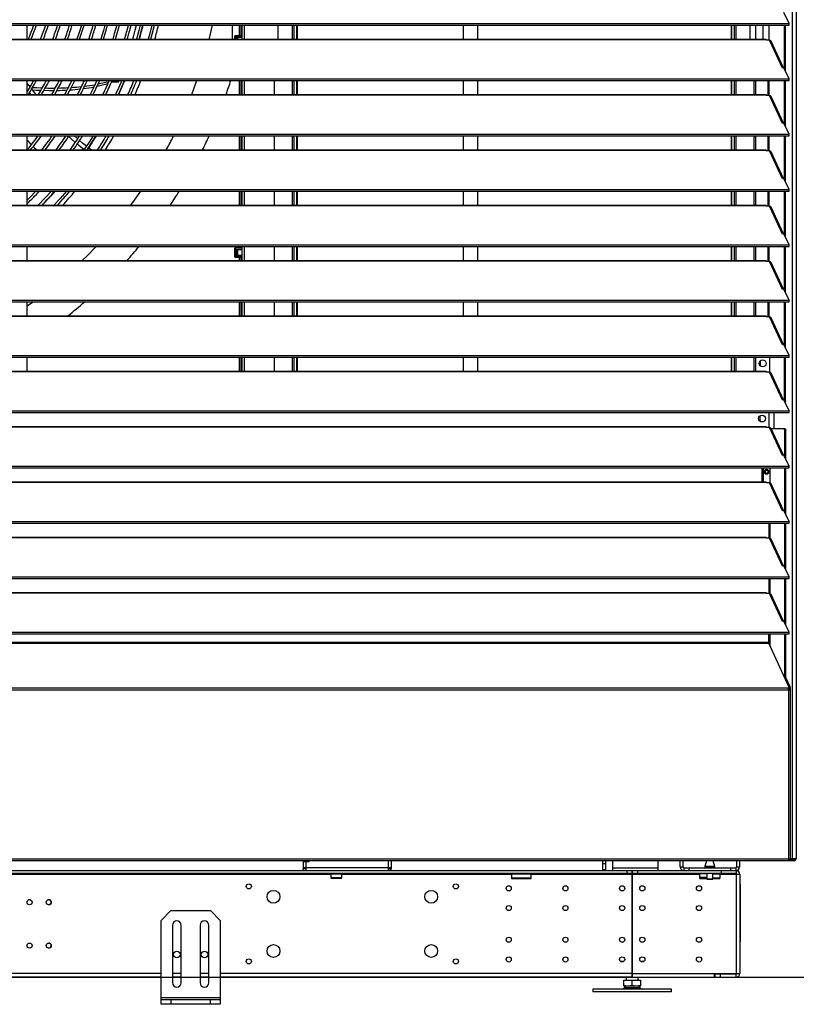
# Model space of a CAD drawing. Header units: millimetres. Extents: x 0 to 39823, y 0 to 11880.
# Tile 77 of 83: x 35970 to 36758, y 8747 to 9745. Entities that reach past the tile are written whole.
import ezdxf

# ---------------------------------------------------------------- set-up
doc = ezdxf.new("R2010")
doc.units = ezdxf.units.MM
doc.header["$PDSIZE"] = -1
doc.layers.add('DIMENZIJE', color=4, linetype='Continuous')
doc.styles.add('SLDTEXTSTYLE6', font='txt')
doc.dimstyles.new('SLDDIMSTYLE0', dxfattribs={"dimtxt": 3, "dimasz": 3.414889, "dimexe": 0, "dimexo": 0.0625, "dimgap": 0.75, "dimtad": 1, "dimdec": 0, "dimlfac": 20, "dimrnd": 1e-09, "dimzin": 12, "dimdsep": 46, "dimtxsty": 'SLDTEXTSTYLE6', "dimsah": 1, "dimcen": 0.09, "dimadec": 0, "dimazin": 3, "dimtfac": 1, "dimtdec": 0, "dimtofl": 0, "dimtmove": 0, "dimatfit": 3, "dimfxl": 1, "dimfrac": 2, "dimtolj": 1, "dimtzin": 12, "dimarcsym": 0})

# ---------------------------------------------------------------- blocks, each defined once
blk = doc.blocks.new('*D11')
at = {"layer": 'Defpoints', "color": 0, "ltscale": 20, "transparency": 16777216}
for p in [(35131.73, 10467.85), (30473.73, 8774.07), (37077.78, 8774.07)]:
    blk.add_point(p, dxfattribs=at)
at = {"layer": 'DIMENZIJE', "color": 0, "lineweight": -2, "ltscale": 20, "transparency": 16777216}
for p, q in [((35132.98, 10467.85), (37077.78, 10467.85)), ((37077.78, 10399.55), (37077.78, 8842.37)), ((30474.98, 8774.07), (37077.78, 8774.07))]:
    blk.add_line(p, q, dxfattribs=at)
at = {"layer": 'DIMENZIJE', "color": 0, "ltscale": 20, "transparency": 16777216}
for points in [[(37066.4, 10399.55), (37089.16, 10399.55), (37077.78, 10467.85)], [(37066.4, 8842.37), (37089.16, 8842.37), (37077.78, 8774.07)]]:
    blk.add_solid(points, dxfattribs=at)
at = {"layer": 'DIMENZIJE', "color": 0, "ltscale": 20, "transparency": 16777216, "insert": (37001.06, 9579.97), "char_height": 60, "attachment_point": 2, "rotation": 90, "style": 'SLDTEXTSTYLE6'}
blk.add_mtext('\\A1;1694', dxfattribs=at)

msp = doc.modelspace()

# ---------------------------------------------------------------- linework, layer by layer
at = {"color": 7, "linetype": 'Continuous', "lineweight": 25, "ltscale": 20}
for p, q in [((36753.83, 10453.03), (36753.83, 8894.07)), ((36757.73, 10456.07), (36757.73, 8894.07)), ((36750.65, 9740.75), (36745.43, 9751.94)), ((35189.8, 9740.75), (36750.65, 9740.75)), ((35189.8, 9739.12), (36750.65, 9739.12)), ((35977.73, 9724.97), (35977.73, 9739.12)), ((36192.83, 9739.12), (36192.83, 9728.5)), ((36193.63, 9739.12), (36193.63, 9728.5)), ((36195.13, 9739.12), (36195.13, 9728.5)), ((36195.43, 9739.12), (36195.43, 9724.97)), ((36197.73, 9739.12), (36197.73, 9724.97)), ((36232.43, 9724.97), (36232.43, 9739.12)), ((36246.73, 9739.12), (36246.73, 9724.97)), ((36248.35, 9739.12), (36248.35, 9724.97)), ((36251.04, 9739.12), (36251.04, 9724.97)), ((36251.61, 9739.12), (36251.61, 9724.97)), ((36420.03, 9739.12), (36420.03, 9724.97)), ((36435.03, 9724.97), (36435.03, 9739.12)), ((36691.75, 9739.12), (36691.75, 9724.97)), ((36692.31, 9739.12), (36692.31, 9724.97)), ((36695.01, 9739.12), (36695.01, 9724.97)), ((36696.63, 9739.12), (36696.63, 9724.97)), ((36710.93, 9739.12), (36710.93, 9724.97)), ((36716.73, 9724.97), (36716.73, 9739.12)), ((36724.28, 9724.97), (36724.28, 9739.12)), ((36730.43, 9723.87), (36730.43, 9739.12)), ((36746.02, 9694.58), (36746.02, 9739.12)), ((36746.97, 9692.54), (36746.97, 9739.12)), ((36750.65, 9739.12), (36750.65, 9740.75)), ((35213.23, 9724.97), (36727.23, 9724.97)), ((35213.23, 9724.68), (36727.23, 9724.68)), ((36188.33, 9724.97), (36188.33, 9728.12)), ((36188.81, 9728.12), (36188.7, 9728.12)), ((36188.7, 9728.12), (36188.7, 9724.97)), ((36188.82, 9728.5), (36188.71, 9728.5)), ((36195.43, 9728.12), (36188.81, 9728.12)), ((36188.82, 9728.5), (36195.43, 9728.5)), ((36189.71, 9726.85), (36195.43, 9726.85)), ((36189.71, 9726.85), (36189.71, 9724.97)), ((36191.36, 9726.53), (36189.71, 9726.53)), ((36191.36, 9724.97), (36191.36, 9726.53)), ((36195.43, 9728.5), (36195.43, 9728.12)), ((36195.43, 9728.12), (36195.43, 9726.85)), ((36727.23, 9723.87), (36727.23, 9724.97)), ((36730.71, 9723.87), (36727.23, 9723.87)), ((36743.91, 9695.62), (36730.71, 9723.87)), ((36744.99, 9695.78), (36732.28, 9722.99)), ((36745.43, 9695.85), (36743.91, 9695.62)), ((36750.65, 9684.66), (36745.43, 9695.85)), ((35189.8, 9684.66), (36750.65, 9684.66)), ((35189.8, 9683.03), (36750.65, 9683.03)), ((35977.73, 9668.88), (35977.73, 9683.03)), ((36070.59, 9681.76), (36071.08, 9683.03)), ((36192.83, 9683.03), (36192.83, 9668.88)), ((36193.63, 9683.03), (36193.63, 9668.88)), ((36195.13, 9683.03), (36195.13, 9668.88)), ((36195.43, 9683.03), (36195.43, 9668.88)), ((36197.73, 9683.03), (36197.73, 9668.88)), ((36228.43, 9683.03), (36228.43, 9668.88)), ((36246.73, 9683.03), (36246.73, 9668.88)), ((36248.35, 9683.03), (36248.35, 9668.88)), ((36251.04, 9683.03), (36251.04, 9668.88)), ((36251.61, 9683.03), (36251.61, 9668.88)), ((36420.03, 9683.03), (36420.03, 9668.88)), ((36435.03, 9668.88), (36435.03, 9683.03)), ((36691.75, 9683.03), (36691.75, 9668.88)), ((36692.31, 9683.03), (36692.31, 9668.88)), ((36695.01, 9683.03), (36695.01, 9668.88)), ((36696.63, 9683.03), (36696.63, 9668.88)), ((36714.93, 9683.03), (36714.93, 9668.88)), ((36716.73, 9668.88), (36716.73, 9683.03)), ((36729.28, 9667.78), (36729.28, 9683.03)), ((36730.23, 9667.78), (36730.23, 9683.03)), ((36746.02, 9638.49), (36746.02, 9683.03)), ((36746.97, 9636.45), (36746.97, 9683.03)), ((36750.65, 9683.03), (36750.65, 9684.66)), ((35978.37, 9672.9), (35977.73, 9673.71)), ((35213.23, 9668.88), (36727.23, 9668.88)), ((35213.23, 9668.59), (36727.23, 9668.59)), ((35981.56, 9668.88), (35980.1, 9670.72)), ((36727.23, 9667.78), (36727.23, 9668.88)), ((36730.71, 9667.78), (36727.23, 9667.78)), ((36743.91, 9639.53), (36730.71, 9667.78)), ((36744.99, 9639.69), (36732.28, 9666.9)), ((36745.43, 9639.76), (36743.91, 9639.53)), ((36750.65, 9628.57), (36745.43, 9639.76)), ((35189.8, 9628.57), (36750.65, 9628.57)), ((35189.8, 9626.94), (36750.65, 9626.94)), ((35977.73, 9626.83), (35977.81, 9626.94)), ((35977.73, 9612.79), (35977.73, 9626.94)), ((36029, 9623.89), (36025.63, 9626.94)), ((36192.83, 9626.94), (36192.83, 9612.79)), ((36193.63, 9626.94), (36193.63, 9612.79)), ((36195.13, 9626.94), (36195.13, 9612.79)), ((36195.43, 9626.94), (36195.43, 9612.79)), ((36197.73, 9626.94), (36197.73, 9612.79)), ((36228.43, 9626.94), (36228.43, 9612.79)), ((36246.73, 9626.94), (36246.73, 9612.79)), ((36248.35, 9626.94), (36248.35, 9612.79)), ((36251.04, 9626.94), (36251.04, 9612.79)), ((36251.61, 9626.94), (36251.61, 9612.79)), ((36420.03, 9626.94), (36420.03, 9612.79)), ((36435.03, 9612.79), (36435.03, 9626.94)), ((36691.75, 9626.94), (36691.75, 9612.79)), ((36692.31, 9626.94), (36692.31, 9612.79)), ((36695.01, 9626.94), (36695.01, 9612.79)), ((36696.63, 9626.94), (36696.63, 9612.79)), ((36714.93, 9626.94), (36714.93, 9612.79)), ((36716.73, 9612.79), (36716.73, 9626.94)), ((36729.28, 9611.69), (36729.28, 9626.94)), ((36730.23, 9611.69), (36730.23, 9626.94)), ((36746.02, 9582.4), (36746.02, 9626.94)), ((36746.97, 9580.36), (36746.97, 9626.94)), ((36750.65, 9626.94), (36750.65, 9628.57)), ((35213.23, 9612.79), (36727.23, 9612.79)), ((35213.23, 9612.5), (36727.23, 9612.5)), ((36042.62, 9612.79), (36039.91, 9614.86)), ((36727.23, 9611.69), (36727.23, 9612.79)), ((36730.71, 9611.69), (36727.23, 9611.69)), ((36743.91, 9583.44), (36730.71, 9611.69)), ((36744.99, 9583.6), (36732.28, 9610.81)), ((36745.43, 9583.67), (36743.91, 9583.44)), ((36750.65, 9572.48), (36745.43, 9583.67)), ((35189.8, 9572.48), (36750.65, 9572.48)), ((36750.65, 9570.85), (36750.65, 9572.48)), ((35189.8, 9570.85), (36750.65, 9570.85)), ((35977.73, 9556.7), (35977.73, 9570.85)), ((36192.83, 9570.85), (36192.83, 9556.7)), ((36193.63, 9570.85), (36193.63, 9556.7)), ((36195.13, 9570.85), (36195.13, 9556.7)), ((36195.43, 9570.85), (36195.43, 9556.7)), ((36197.73, 9570.85), (36197.73, 9556.7)), ((36228.43, 9570.85), (36228.43, 9556.7)), ((36246.73, 9570.85), (36246.73, 9556.7)), ((36248.35, 9570.85), (36248.35, 9556.7)), ((36251.04, 9570.85), (36251.04, 9556.7)), ((36251.61, 9570.85), (36251.61, 9556.7)), ((36420.03, 9570.85), (36420.03, 9556.7)), ((36435.03, 9556.7), (36435.03, 9570.85)), ((36691.75, 9570.85), (36691.75, 9556.7)), ((36692.31, 9570.85), (36692.31, 9556.7)), ((36695.01, 9570.85), (36695.01, 9556.7)), ((36696.63, 9570.85), (36696.63, 9556.7)), ((36714.93, 9570.85), (36714.93, 9556.7)), ((36716.73, 9556.7), (36716.73, 9570.85)), ((36729.28, 9555.6), (36729.28, 9570.85)), ((36730.23, 9555.6), (36730.23, 9570.85)), ((36746.02, 9526.31), (36746.02, 9570.85)), ((36746.97, 9524.27), (36746.97, 9570.85)), ((35213.23, 9556.7), (36727.23, 9556.7)), ((35213.23, 9556.41), (36727.23, 9556.41)), ((36727.23, 9555.6), (36727.23, 9556.7)), ((36730.71, 9555.6), (36727.23, 9555.6)), ((36743.91, 9527.35), (36730.71, 9555.6)), ((36744.99, 9527.51), (36732.28, 9554.72)), ((36745.43, 9527.58), (36743.91, 9527.35)), ((36750.65, 9516.39), (36745.43, 9527.58)), ((35189.8, 9516.39), (36750.65, 9516.39)), ((35189.8, 9514.76), (36750.65, 9514.76)), ((35977.73, 9500.61), (35977.73, 9514.76)), ((36188.33, 9504.23), (36188.33, 9513.12)), ((36188.7, 9513.12), (36188.7, 9504.23)), ((36188.81, 9513.12), (36188.7, 9513.12)), ((36188.82, 9513.5), (36188.71, 9513.5)), ((36195.43, 9513.12), (36188.81, 9513.12)), ((36188.82, 9513.5), (36195.43, 9513.5)), ((36192.83, 9514.76), (36192.83, 9513.5)), ((36193.63, 9514.76), (36193.63, 9513.5)), ((36195.13, 9514.76), (36195.13, 9513.5)), ((36195.43, 9514.76), (36195.43, 9500.61)), ((36195.43, 9513.5), (36195.43, 9513.12)), ((36195.43, 9513.12), (36195.43, 9511.85)), ((36197.73, 9514.76), (36197.73, 9500.61)), ((36228.43, 9514.76), (36228.43, 9500.61)), ((36246.73, 9514.76), (36246.73, 9500.61)), ((36248.35, 9514.76), (36248.35, 9500.61)), ((36251.04, 9514.76), (36251.04, 9500.61)), ((36251.61, 9514.76), (36251.61, 9500.61)), ((36420.03, 9514.76), (36420.03, 9500.61)), ((36435.03, 9500.61), (36435.03, 9514.76)), ((36691.75, 9514.76), (36691.75, 9500.61)), ((36692.31, 9514.76), (36692.31, 9500.61)), ((36695.01, 9514.76), (36695.01, 9500.61)), ((36696.63, 9514.76), (36696.63, 9500.61)), ((36714.93, 9514.76), (36714.93, 9500.61)), ((36716.73, 9500.61), (36716.73, 9514.76)), ((36729.28, 9499.51), (36729.28, 9514.76)), ((36730.23, 9499.51), (36730.23, 9514.76)), ((36746.02, 9470.22), (36746.02, 9514.76)), ((36746.97, 9468.18), (36746.97, 9514.76)), ((36750.65, 9514.76), (36750.65, 9516.39)), ((36038.9, 9505.8), (36033.62, 9500.61)), ((36188.81, 9504.23), (36188.7, 9504.23)), ((36188.82, 9503.85), (36188.71, 9503.85)), ((36195.43, 9504.23), (36188.81, 9504.23)), ((36188.82, 9503.85), (36195.43, 9503.85)), ((36189.71, 9511.85), (36195.43, 9511.85)), ((36189.71, 9511.85), (36189.71, 9505.5)), ((36191.36, 9511.53), (36189.71, 9511.53)), ((36189.71, 9505.82), (36191.36, 9505.82)), ((36195.43, 9505.5), (36189.71, 9505.5)), ((36191.36, 9505.82), (36191.36, 9511.53)), ((36192.83, 9503.85), (36192.83, 9500.61)), ((36193.63, 9503.85), (36193.63, 9500.61)), ((36195.13, 9503.85), (36195.13, 9500.61)), ((36195.43, 9505.5), (36195.43, 9504.23)), ((36195.43, 9504.23), (36195.43, 9503.85)), ((35213.23, 9500.61), (36727.23, 9500.61)), ((35213.23, 9500.32), (36727.23, 9500.32)), ((36727.23, 9499.51), (36727.23, 9500.61)), ((36730.71, 9499.51), (36727.23, 9499.51)), ((36743.91, 9471.26), (36730.71, 9499.51)), ((36744.99, 9471.42), (36732.28, 9498.63)), ((36745.43, 9471.49), (36743.91, 9471.26)), ((36750.65, 9460.3), (36745.43, 9471.49)), ((35189.8, 9460.3), (36750.65, 9460.3)), ((35189.8, 9458.67), (36750.65, 9458.67)), ((35977.73, 9444.52), (35977.73, 9458.67)), ((36192.83, 9458.67), (36192.83, 9444.52)), ((36193.63, 9458.67), (36193.63, 9444.52)), ((36195.13, 9458.67), (36195.13, 9444.52)), ((36195.43, 9458.67), (36195.43, 9444.52)), ((36197.73, 9458.67), (36197.73, 9444.52)), ((36228.43, 9458.67), (36228.43, 9444.52)), ((36246.73, 9458.67), (36246.73, 9444.52)), ((36248.35, 9458.67), (36248.35, 9444.52)), ((36251.04, 9458.67), (36251.04, 9444.52)), ((36251.61, 9458.67), (36251.61, 9444.52)), ((36420.03, 9458.67), (36420.03, 9444.52)), ((36435.03, 9444.52), (36435.03, 9458.67)), ((36691.75, 9458.67), (36691.75, 9444.52)), ((36692.31, 9458.67), (36692.31, 9444.52)), ((36695.01, 9458.67), (36695.01, 9444.52)), ((36696.63, 9458.67), (36696.63, 9444.52)), ((36714.93, 9458.67), (36714.93, 9444.52)), ((36716.73, 9444.52), (36716.73, 9458.67)), ((36729.28, 9443.42), (36729.28, 9458.67)), ((36730.23, 9443.42), (36730.23, 9458.67)), ((36746.02, 9414.13), (36746.02, 9458.67)), ((36746.97, 9412.09), (36746.97, 9458.67)), ((36750.65, 9458.67), (36750.65, 9460.3)), ((35213.23, 9444.52), (36727.23, 9444.52)), ((35213.23, 9444.23), (36727.23, 9444.23)), ((36727.23, 9443.42), (36727.23, 9444.52)), ((36730.71, 9443.42), (36727.23, 9443.42)), ((36743.91, 9415.17), (36730.71, 9443.42)), ((36744.99, 9415.33), (36732.28, 9442.54)), ((36745.43, 9415.4), (36743.91, 9415.17)), ((36750.65, 9404.21), (36745.43, 9415.4)), ((35189.8, 9404.21), (36750.65, 9404.21)), ((35189.8, 9402.58), (36750.65, 9402.58)), ((35977.73, 9388.43), (35977.73, 9402.58)), ((36192.83, 9402.58), (36192.83, 9388.43)), ((36193.63, 9402.58), (36193.63, 9388.43)), ((36195.13, 9402.58), (36195.13, 9388.43)), ((36195.43, 9402.58), (36195.43, 9388.43)), ((36197.73, 9402.58), (36197.73, 9388.43)), ((36228.43, 9402.58), (36228.43, 9388.43)), ((36246.73, 9402.58), (36246.73, 9388.43)), ((36248.35, 9402.58), (36248.35, 9388.43)), ((36251.04, 9402.58), (36251.04, 9388.43)), ((36251.61, 9402.58), (36251.61, 9388.43)), ((36420.03, 9402.58), (36420.03, 9388.43)), ((36435.03, 9388.43), (36435.03, 9402.58)), ((36691.75, 9402.58), (36691.75, 9388.43)), ((36692.31, 9402.58), (36692.31, 9388.43)), ((36695.01, 9402.58), (36695.01, 9388.43)), ((36696.63, 9402.58), (36696.63, 9388.43)), ((36714.93, 9402.58), (36714.93, 9388.43)), ((36716.73, 9388.43), (36716.73, 9402.58)), ((36731.08, 9387.31), (36731.08, 9402.58)), ((36746.02, 9358.55), (36746.02, 9402.58)), ((36746.97, 9358.55), (36746.97, 9402.58)), ((36750.65, 9402.58), (36750.65, 9404.21)), ((36721.13, 9398.54), (36721.13, 9393.96)), ((35213.23, 9388.43), (36727.23, 9388.43)), ((35213.23, 9388.14), (36727.23, 9388.14)), ((36727.23, 9387.33), (36727.23, 9388.43)), ((36730.71, 9387.33), (36727.23, 9387.33)), ((36730.36, 9387.33), (36731.08, 9388.05)), ((36743.91, 9359.08), (36730.71, 9387.33)), ((36744.99, 9359.24), (36732.28, 9386.45)), ((36745.43, 9359.31), (36743.91, 9359.08)), ((36750.65, 9348.12), (36745.43, 9359.31)), ((36745.93, 9358.24), (36746.02, 9358.55)), ((36746.02, 9358.55), (36746.97, 9358.55)), ((36746.97, 9358.55), (36746.5, 9357.01)), ((35189.8, 9348.12), (36750.65, 9348.12)), ((35189.8, 9346.49), (36750.65, 9346.49)), ((36721.13, 9337.57), (36721.13, 9343.17)), ((36729.99, 9346.49), (36729.99, 9331.24)), ((36735.04, 9346.49), (36735.04, 9330.3)), ((36750.65, 9346.49), (36750.65, 9348.12)), ((35213.23, 9332.34), (36727.23, 9332.34)), ((35213.23, 9332.05), (36727.23, 9332.05)), ((36727.23, 9331.24), (36727.23, 9332.34)), ((36730.71, 9331.24), (36727.23, 9331.24)), ((36743.91, 9302.99), (36730.71, 9331.24)), ((36744.99, 9303.15), (36732.28, 9330.36)), ((36732.31, 9330.3), (36746.62, 9330.3)), ((36746.29, 9328.3), (36745.67, 9330.3)), ((36746.29, 9301.37), (36746.29, 9328.3)), ((36747.24, 9328.3), (36746.29, 9328.3)), ((36746.62, 9330.3), (36747.24, 9328.3)), ((36747.24, 9299.34), (36747.24, 9328.3)), ((36745.43, 9303.22), (36743.91, 9302.99)), ((36750.65, 9292.03), (36745.43, 9303.22)), ((35189.8, 9292.03), (36750.65, 9292.03)), ((35189.8, 9290.4), (36750.65, 9290.4)), ((36722.99, 9290.4), (36722.99, 9276.25)), ((36724.34, 9290.4), (36724.34, 9276.9)), ((36725.78, 9286.37), (36726.16, 9286.37)), ((36729.4, 9286.37), (36729.78, 9286.37)), ((36731.48, 9275.01), (36731.48, 9290.4)), ((36746.29, 9245.28), (36746.29, 9290.4)), ((36747.24, 9243.25), (36747.24, 9290.4)), ((36750.65, 9290.4), (36750.65, 9292.03)), ((35213.23, 9276.25), (36727.23, 9276.25)), ((35213.23, 9275.96), (36727.23, 9275.96)), ((36724.34, 9276.9), (36725, 9276.25)), ((36727.23, 9275.15), (36727.23, 9276.25)), ((36730.71, 9275.15), (36727.23, 9275.15)), ((36743.91, 9246.9), (36730.71, 9275.15)), ((36744.99, 9247.06), (36732.28, 9274.27)), ((36745.43, 9247.13), (36743.91, 9246.9)), ((36750.65, 9235.94), (36745.43, 9247.13)), ((35189.8, 9235.94), (36750.65, 9235.94)), ((35189.8, 9234.31), (36750.65, 9234.31)), ((36729.99, 9234.31), (36729.99, 9219.06)), ((36731.48, 9218.92), (36731.48, 9234.31)), ((36746.29, 9189.19), (36746.29, 9234.31)), ((36747.24, 9187.16), (36747.24, 9234.31)), ((36750.65, 9234.31), (36750.65, 9235.94)), ((35213.23, 9220.16), (36727.23, 9220.16)), ((35213.23, 9219.87), (36727.23, 9219.87)), ((36727.23, 9219.06), (36727.23, 9220.16)), ((36730.71, 9219.06), (36727.23, 9219.06)), ((36743.91, 9190.81), (36730.71, 9219.06)), ((36744.99, 9190.97), (36732.28, 9218.18)), ((36745.43, 9191.04), (36743.91, 9190.81)), ((36750.65, 9179.85), (36745.43, 9191.04)), ((35189.8, 9179.85), (36750.65, 9179.85)), ((35189.8, 9178.22), (36750.65, 9178.22)), ((36729.99, 9178.22), (36729.99, 9162.97)), ((36731.48, 9162.83), (36731.48, 9178.22)), ((36746.29, 9133.1), (36746.29, 9178.22)), ((36747.24, 9131.07), (36747.24, 9178.22)), ((36750.65, 9178.22), (36750.65, 9179.85)), ((35213.23, 9164.07), (36727.23, 9164.07)), ((35213.23, 9163.78), (36727.23, 9163.78)), ((36727.23, 9162.97), (36727.23, 9164.07)), ((36730.71, 9162.97), (36727.23, 9162.97)), ((36743.91, 9134.72), (36730.71, 9162.97)), ((36744.99, 9134.88), (36732.28, 9162.09)), ((36745.43, 9134.95), (36743.91, 9134.72)), ((36750.65, 9123.76), (36745.43, 9134.95)), ((35189.8, 9123.76), (36750.65, 9123.76)), ((36750.65, 9122.13), (36750.65, 9123.76)), ((35189.8, 9122.13), (36750.65, 9122.13)), ((36729.99, 9113.34), (35210.46, 9113.34)), ((36729.99, 9112.52), (36729.99, 9122.13)), ((36731.48, 9109.32), (36731.48, 9122.13)), ((36746.29, 9077.97), (36746.29, 9122.13)), ((36747.24, 9077.97), (36747.24, 9122.13)), ((35210.46, 9112.52), (36729.99, 9112.52)), ((36750.77, 9067.74), (36729.99, 9112.52)), ((36750.79, 9068.27), (36746.29, 9077.97)), ((36747.24, 9077.97), (36746.29, 9077.97)), ((36751.74, 9068.27), (36747.24, 9077.97)), ((35188.75, 9065.38), (36751.71, 9065.38)), ((36749.84, 9067.02), (35190.62, 9067.02)), ((36749.98, 9065.38), (36749.98, 8892.07)), ((36750.79, 9068.27), (36751.74, 9068.27)), ((36750.81, 9066.77), (36750.81, 9067.59)), ((36751.88, 9067.44), (36750.93, 9067.44)), ((36750.93, 9067.44), (36750.93, 9065.65)), ((36750.93, 9066.29), (36751.88, 9066.29)), ((36751.98, 9066.08), (36750.98, 9066.08)), ((36751.88, 9066.29), (36751.88, 9067.44)), ((36751.98, 8893.32), (36751.98, 9066.08)), ((35190.48, 8894.07), (36749.98, 8894.07)), ((36750.93, 8893.46), (36750.93, 8893.17)), ((36757.73, 8894.07), (36751.98, 8894.07)), ((36755.73, 8892.07), (30309.73, 8892.07)), ((36257.85, 8892.07), (36257.85, 8884.32)), ((36263.85, 8891.07), (36257.85, 8891.07)), ((36346.85, 8884.87), (36257.85, 8884.87)), ((36259.85, 8884.32), (36257.85, 8884.32)), ((36257.85, 8882.07), (36257.85, 8884.07)), ((36260.65, 8884.07), (36257.85, 8884.07)), ((36259.85, 8892.07), (36259.85, 8891.07)), ((36259.85, 8884.87), (36259.85, 8884.32)), ((36260.65, 8882.07), (36260.65, 8891.07)), ((36263.85, 8891.07), (36263.85, 8892.07)), ((36344.05, 8892.07), (36344.05, 8882.07)), ((36344.05, 8884.07), (36346.85, 8884.07)), ((36344.85, 8884.87), (36344.85, 8884.32)), ((36344.85, 8884.32), (36346.85, 8884.32)), ((36346.85, 8892.07), (36346.85, 8884.32)), ((36346.85, 8882.07), (36346.85, 8884.07)), ((36561.68, 8882.87), (36561.68, 8892.07)), ((36564.68, 8889.07), (36561.68, 8889.07)), ((36564.68, 8882.87), (36564.68, 8892.07)), ((36571.68, 8882.07), (36571.68, 8892.07)), ((36571.68, 8884.87), (36617.68, 8884.87)), ((36617.68, 8882.07), (36617.68, 8892.07)), ((36640.23, 8885.87), (36640.23, 8892.07)), ((36640.23, 8885.87), (36643.23, 8885.87)), ((36643.23, 8885.87), (36643.23, 8892.07)), ((36644.03, 8882.07), (36644.03, 8885.07)), ((36644.03, 8885.07), (36696.43, 8885.07)), ((36649.03, 8885.07), (36649.03, 8882.07)), ((36665.23, 8886.35), (36665.23, 8885.07)), ((36675.23, 8886.35), (36665.23, 8886.35)), ((36666.76, 8892.07), (36665.24, 8886.4)), ((36665.24, 8886.4), (36675.22, 8886.4)), ((36675.22, 8886.4), (36673.7, 8892.07)), ((36675.23, 8885.07), (36675.23, 8886.35)), ((36691.43, 8882.07), (36691.43, 8885.07)), ((36696.43, 8885.07), (36696.43, 8882.07)), ((36697.23, 8892.07), (36697.23, 8885.87)), ((36697.23, 8885.87), (36700.23, 8885.87)), ((36700.23, 8892.07), (36700.23, 8885.87)), ((36751.88, 8893.17), (36749.98, 8893.17)), ((36749.98, 8893.07), (36755.73, 8893.07)), ((36751.88, 8893.07), (36751.88, 8892.07)), ((36753.63, 8892.07), (36753.63, 8893.07)), ((36755.73, 8893.07), (36755.73, 8892.07)), ((35157.98, 8882.07), (36696.93, 8882.07)), ((36696.93, 8879.07), (35157.98, 8879.07)), ((36285.64, 8878.27), (35872.82, 8878.27)), ((36285.64, 8878.63), (36285.64, 8874.88)), ((36296.82, 8878.63), (36285.64, 8878.63)), ((36285.64, 8874.88), (36285.97, 8874.55)), ((36296.82, 8874.88), (36285.64, 8874.88)), ((36285.97, 8874.55), (36296.48, 8874.55)), ((36286.25, 8879.07), (36286.25, 8878.63)), ((36296.21, 8878.63), (36296.21, 8879.07)), ((36296.48, 8874.55), (36296.82, 8874.88)), ((36296.82, 8874.88), (36296.82, 8878.63)), ((36468.98, 8878.27), (36296.82, 8878.27)), ((36468.98, 8879.07), (36468.98, 8874.07)), ((36488.98, 8878.47), (36468.98, 8878.47)), ((36468.98, 8874.67), (36488.98, 8874.67)), ((36468.98, 8874.07), (36488.98, 8874.07)), ((36488.98, 8874.07), (36488.98, 8879.07)), ((36591.23, 8878.27), (36488.98, 8878.27)), ((36564.68, 8882.87), (36561.68, 8882.87)), ((36586.23, 8879.07), (36586.23, 8882.07)), ((36591.23, 8882.07), (36591.23, 8774.07)), ((36591.73, 8878.77), (36591.23, 8878.77)), ((36591.73, 8874.97), (36591.23, 8874.97)), ((36591.73, 8774.07), (36591.73, 8882.07)), ((36660.23, 8878.27), (36591.73, 8878.27)), ((36596.73, 8882.07), (36596.73, 8879.07)), ((36660.23, 8874.07), (36660.23, 8879.07)), ((36667.23, 8878.77), (36660.23, 8878.77)), ((36667.23, 8874.97), (36660.23, 8874.97)), ((36660.23, 8874.07), (36667.23, 8874.07)), ((36667.23, 8879.07), (36667.23, 8873.57)), ((36667.23, 8873.57), (36673.23, 8873.57)), ((36673.03, 8873.37), (36667.43, 8873.37)), ((36673.23, 8873.57), (36673.23, 8879.07)), ((36680.23, 8878.47), (36673.23, 8878.47)), ((36673.23, 8874.67), (36680.23, 8874.67)), ((36673.23, 8874.07), (36680.23, 8874.07)), ((36680.23, 8879.07), (36680.23, 8874.07)), ((36700.73, 8878.27), (36680.23, 8878.27)), ((36681.93, 8879.07), (36681.93, 8882.07)), ((36696.93, 8882.07), (36696.93, 8777.87)), ((36700.73, 8878.27), (36700.73, 8777.87)), ((36700.73, 8868.37), (36701.03, 8868.37)), ((36701.03, 8866.37), (36700.73, 8866.37)), ((36701.03, 8868.37), (36701.03, 8810.37)), ((35981.23, 8852.47), (35979.23, 8852.47)), ((36000.68, 8852.47), (35998.68, 8852.47)), ((36123.6, 8841.57), (36113.6, 8831.57)), ((36123.6, 8841.57), (36163.6, 8841.57)), ((36173.6, 8831.57), (36163.6, 8841.57)), ((36113.6, 8746.57), (36113.6, 8831.57)), ((36125.1, 8826.57), (36125.1, 8768.57)), ((36134.1, 8768.57), (36134.1, 8826.57)), ((36153.1, 8826.57), (36153.1, 8768.57)), ((36162.1, 8768.57), (36162.1, 8826.57)), ((36173.6, 8831.57), (36173.6, 8746.57)), ((36700.73, 8812.37), (36701.03, 8812.37)), ((36701.03, 8810.37), (36700.73, 8810.37)), ((36580.51, 8790.17), (36583.05, 8790.17)), ((36580.51, 8790.17), (36580.51, 8789.53)), ((36599.91, 8790.17), (36602.45, 8790.17)), ((36602.45, 8790.17), (36602.45, 8789.53)), ((36113.6, 8777.87), (35635.6, 8777.87)), ((36113.6, 8774.07), (35635.6, 8774.07)), ((36134.1, 8777.87), (36125.1, 8777.87)), ((36134.1, 8774.07), (36125.1, 8774.07)), ((36162.1, 8777.87), (36153.1, 8777.87)), ((36162.1, 8774.07), (36153.1, 8774.07)), ((36591.23, 8777.87), (36173.6, 8777.87)), ((36591.23, 8774.07), (36173.6, 8774.07)), ((36585.48, 8774.07), (36585.48, 8771.07)), ((36591.73, 8781.57), (36591.23, 8781.57)), ((36591.23, 8777.77), (36591.73, 8777.77)), ((36591.73, 8777.87), (36700.73, 8777.87)), ((36591.73, 8774.07), (36696.93, 8774.07)), ((36597.48, 8771.07), (36597.48, 8774.07)), ((36674.73, 8777.87), (36674.73, 8774.07)), ((36674.73, 8777.67), (36693.72, 8777.67)), ((36696.93, 8777.07), (36674.73, 8777.07)), ((36675.73, 8774.07), (36675.73, 8777.07)), ((36680.73, 8777.07), (36680.73, 8774.07)), ((36693.72, 8777.87), (36693.72, 8777.67)), ((36696.93, 8774.07), (36696.93, 8777.07)), ((36582.95, 8765.38), (36583.48, 8765.07)), ((36582.98, 8765.36), (36582.98, 8771.07)), ((36582.98, 8771.07), (36599.98, 8771.07)), ((36599.48, 8765.07), (36583.48, 8765.07)), ((36591.48, 8766.12), (36591.48, 8771.07)), ((36599.48, 8765.07), (36600.01, 8765.38)), ((36599.98, 8771.07), (36599.98, 8765.36)), ((36113.6, 8753.57), (36173.6, 8753.57)), ((36551.48, 8762.07), (36551.48, 8759.07)), ((36631.48, 8762.07), (36551.48, 8762.07)), ((36631.48, 8759.07), (36551.48, 8759.07)), ((36599.67, 8763.14), (36583.29, 8763.14)), ((36631.48, 8759.07), (36631.48, 8762.07)), ((36113.6, 8751.57), (36173.6, 8751.57)), ((36173.6, 8746.57), (36113.6, 8746.57)), ((36123.6, 8751.57), (36123.6, 8746.57)), ((36163.6, 8746.57), (36163.6, 8751.57))]:
    msp.add_line(p, q, dxfattribs=at)
at = {"color": 7, "linetype": 'Continuous', "lineweight": 25, "ltscale": 20, "flags": 128}
for points in [[(36032.76, 9739.12), (36030.45, 9731.71), (36028.18, 9724.97)], [(36030.93, 9724.97), (36032.92, 9730.91), (36035.48, 9739.12)], [(36056.71, 9739.12), (36055.13, 9733.65), (36052.44, 9724.97)], [(36055.18, 9724.97), (36057.63, 9732.91), (36059.41, 9739.12)], [(36068.63, 9739.12), (36066.16, 9730.38), (36064.51, 9724.97)], [(36067.24, 9724.97), (36068.65, 9729.64), (36071.32, 9739.11), (36071.33, 9739.12)], [(36084.86, 9724.97), (36085.52, 9727.29), (36087.4, 9734.05), (36088.79, 9739.12)], [(36092.41, 9739.12), (36091.03, 9733.83), (36088.54, 9724.97)], [(36091.25, 9724.97), (36093.54, 9733.16), (36095.09, 9739.12)], [(36104.26, 9739.12), (36102.14, 9730.85), (36100.51, 9724.97)], [(36103.21, 9724.97), (36104.65, 9730.18), (36106.93, 9739.12)], [(36162.36, 9724.97), (36162.91, 9727.24), (36165.6, 9739.12)], [(36185.93, 9724.97), (36185.93, 9730.47), (36185.93, 9739.12)], [(36188.33, 9728.12), (36188.36, 9728.12), (36188.44, 9728.12), (36188.56, 9728.12), (36188.7, 9728.12)], [(35984.28, 9683.03), (35981.73, 9678.52), (35977.73, 9671.78)], [(36018.83, 9668.88), (36022.68, 9676.21), (36026.06, 9683.03)], [(36048.57, 9683.03), (36045.17, 9675.71), (36041.83, 9668.88)], [(36044.74, 9668.88), (36047.52, 9674.59), (36051.42, 9683.03)], [(36073.65, 9683.03), (36070.28, 9675.23), (36067.38, 9668.88)], [(36070.25, 9668.88), (36072.65, 9674.17), (36076.47, 9683.03)], [(36144.79, 9668.88), (36149.01, 9680.32), (36149.96, 9683.03)], [(35980.66, 9676.7), (35979.43, 9678.24), (35977.73, 9680.43)], [(35986.93, 9668.88), (35985.21, 9670.98), (35982.38, 9674.53)], [(35983.1, 9673.64), (35986.81, 9673.41), (35991.92, 9673.2)], [(35983.28, 9676.07), (35987.13, 9675.84), (35993.28, 9675.58)], [(35994.83, 9673.09), (36000.1, 9672.98), (36004.98, 9672.98)], [(35977.73, 9622.53), (35978.13, 9622.13), (35980.61, 9619.62), (35982.13, 9618.08)], [(36026.59, 9620.31), (36022.41, 9624.06), (36019.95, 9626.37)], [(36037.87, 9616.46), (36033.89, 9619.69), (36031, 9622.17)], [(36044.65, 9626.94), (36040.61, 9620.59), (36035.41, 9612.79)], [(36038.56, 9612.79), (36042.79, 9619.17), (36047.71, 9626.94)], [(35984, 9616.21), (35985.25, 9614.96), (35987.43, 9612.79)], [(36035.46, 9612.92), (36031.75, 9615.91), (36028.57, 9618.61)], [(35986.7, 9570.85), (35980.35, 9564.35), (35977.73, 9561.75)], [(36002.38, 9570.85), (35995.72, 9563.65), (35988.96, 9556.7)], [(36017.7, 9570.85), (36011.31, 9563.57), (36004.98, 9556.7)], [(36082.95, 9556.7), (36086.54, 9561.58), (36093.1, 9570.85)], [(36038.9, 9505.8), (36047.44, 9514.57), (36047.62, 9514.76)], [(36188.33, 9513.12), (36188.36, 9513.12), (36188.44, 9513.12), (36188.56, 9513.12), (36188.7, 9513.12)], [(36188.33, 9504.23), (36188.36, 9504.23), (36188.44, 9504.23), (36188.56, 9504.23), (36188.7, 9504.23)], [(35983.81, 9458.67), (35983.12, 9458.16), (35977.73, 9454.3)], [(36749.84, 9067.02), (36750.06, 9067.03), (36750.27, 9067.08), (36750.46, 9067.15), (36750.61, 9067.25), (36750.72, 9067.36), (36750.79, 9067.48), (36750.81, 9067.61), (36750.77, 9067.74)], [(36750.81, 9066.77), (36750.79, 9066.66), (36750.72, 9066.54), (36750.61, 9066.43), (36750.46, 9066.33), (36750.27, 9066.26), (36750.06, 9066.22), (36749.91, 9066.2)], [(36751.88, 8893.17), (36751.97, 8893.29), (36751.95, 8893.4), (36751.82, 8893.51), (36751.59, 8893.62), (36751.27, 8893.74), (36750.88, 8893.85), (36750.44, 8893.96), (36749.98, 8894.07)], [(36750.93, 8893.17), (36750.97, 8893.29), (36750.96, 8893.4), (36750.9, 8893.51), (36750.78, 8893.62), (36750.63, 8893.74), (36750.43, 8893.85), (36750.21, 8893.96), (36749.98, 8894.07)], [(36561.68, 8882.87), (36561.72, 8882.33), (36561.76, 8882.07)]]:
    msp.add_lwpolyline(points, dxfattribs=at)
at = {"color": 7, "linetype": 'Continuous', "lineweight": 25, "ltscale": 400}
for centre, radius in [((36723.78, 9396.25), 3.5), ((36723.23, 9340.37), 3.5), ((36727.73, 9286.4), 2.5), ((36727.78, 9286.37), 2.4), ((36727.78, 9286.37), 2), ((36727.78, 9286.37), 1.62), ((36202.6, 8866.07), 2.6), ((36412.6, 8866.07), 2.6), ((36466.23, 8864.12), 2.6), ((36523.73, 8864.12), 2.6), ((36581.23, 8864.12), 2.6), ((36601.73, 8864.12), 2.6), ((36659.23, 8864.12), 2.6), ((36227.6, 8855.57), 6.5), ((36387.6, 8855.57), 6.5), ((35980.23, 8850.07), 2.6), ((35999.68, 8850.07), 2.6), ((36466.23, 8844.12), 2.6), ((36523.73, 8844.12), 2.6), ((36581.23, 8844.12), 2.6), ((36601.73, 8844.12), 2.6), ((36659.23, 8844.12), 2.6), ((36466.23, 8812.03), 2.6), ((36523.73, 8812.03), 2.6), ((36581.23, 8812.03), 2.6), ((36601.73, 8812.03), 2.6), ((36659.23, 8812.03), 2.6), ((35980.23, 8806.07), 2.6), ((35999.68, 8806.07), 2.6), ((36227.6, 8800.57), 6.5), ((36387.6, 8800.57), 6.5), ((36129.6, 8797.07), 3.4), ((36157.6, 8797.07), 3.4), ((36466.23, 8792.03), 2.6), ((36523.73, 8792.03), 2.6), ((36581.23, 8792.03), 2.6), ((36601.73, 8792.03), 2.6), ((36659.23, 8792.03), 2.6), ((36202.6, 8790.07), 2.6), ((36412.6, 8790.07), 2.6)]:
    msp.add_circle(centre, radius, dxfattribs=at)
for centre, radius, start, end in [((35708.33, 9836.37), 292.7, 337.62824, 340.59264), ((35708.33, 9836.37), 295.3, 337.83572, 340.77027), ((35708.33, 9836.37), 304.2, 338.51695, 341.35397), ((35708.33, 9836.37), 306.8, 338.70793, 341.51773), ((35708.33, 9836.37), 315.7, 339.3361, 342.05679), ((35708.33, 9836.37), 318.3, 339.51251, 342.20828), ((35708.33, 9836.37), 327.2, 340.09372, 342.70771), ((35708.33, 9836.37), 329.8, 340.2572, 342.84828), ((35708.33, 9836.37), 350.2, 341.45068, 343.87557), ((35708.33, 9836.37), 352.8, 341.59231, 343.99761), ((35708.33, 9836.37), 384.7, 343.16649, 345.35568), ((35708.33, 9836.37), 387.3, 343.28283, 345.45616), ((35708.33, 9836.37), 399.11, 343.79138, 345.8956), ((35708.33, 9836.37), 414.25, 344.39916, 346.42114), ((36188.71, 9728.12), 0.381, 90, 180), ((36192.67, 9728.21), 3.97, 175.74687, 181.254), ((36730.85, 9722.3), 1.58, 25.93591, 94.90548), ((36743.94, 9694.81), 1.39, 43.90553, 102.1436), ((35708.33, 9836.37), 318.3, 328.24957, 331.1986), ((35708.33, 9836.37), 327.2, 329.20907, 332.05196), ((35708.33, 9836.37), 329.8, 329.47787, 332.29134), ((35708.33, 9836.37), 338.7, 330.36151, 333.07925), ((35708.33, 9836.37), 341.3, 330.60954, 333.30067), ((35708.33, 9836.37), 350.2, 331.42645, 334.03068), ((35708.33, 9836.37), 361.7, 332.41399, 334.91468), ((35708.33, 9836.37), 364.3, 332.62743, 335.10595), ((35708.33, 9836.37), 384.7, 334.18966, 336.50808), ((35708.33, 9836.37), 387.3, 334.37554, 336.67515), ((36054.46, 10021.94), 340.56, 271.48361, 272.71381), ((35708.33, 9836.37), 399.11, 335.18605, 337.40423), ((35708.33, 9836.37), 407.7, 335.74293, 337.9057), ((35708.33, 9836.37), 410.3, 335.90644, 338.05301), ((35708.33, 9836.37), 414.25, 336.15052, 338.27299), ((35708.33, 9836.37), 500.1, 340.43204, 342.14334), ((36003.7, 9906.25), 230.87, 268.13996, 270.6436), ((36006.68, 9863.77), 190.76, 270.38792, 273.47586), ((36007.71, 9871.3), 195.87, 270.46234, 273.46024), ((36011.99, 9835.39), 162.11, 273.28698, 277.00233), ((36012.1, 9857.15), 181.49, 273.28951, 276.5867), ((36014.94, 9832.85), 159.25, 277.17514, 281.08887), ((36016.87, 9841.23), 165.13, 276.65355, 280.38183), ((36020.05, 9812.46), 138.23, 281.99127, 286.71628), ((36071.78, 9587.04), 94.94, 96.9099, 103.42228), ((36067.29, 9664.79), 16.78, 90.34768, 104.51989), ((36730.85, 9666.21), 1.58, 25.93591, 94.90548), ((36743.94, 9638.72), 1.39, 43.90553, 102.1436), ((35708.33, 9836.37), 350.2, 320.32351, 323.26924), ((35708.33, 9836.37), 352.8, 320.67289, 323.58369), ((35708.33, 9836.37), 361.7, 321.81862, 324.6169), ((35708.33, 9836.37), 364.3, 322.13949, 324.9068), ((35708.33, 9836.37), 373.2, 323.19419, 325.86132), ((35708.33, 9836.37), 375.8, 323.49023, 326.12968), ((35708.33, 9836.37), 384.7, 324.46533, 327.01485), ((35708.33, 9836.37), 387.3, 324.73957, 327.26414), ((35708.33, 9836.37), 399.11, 326.25265, 328.3476), ((35708.33, 9836.37), 407.7, 326.74214, 329.08882), ((35708.33, 9836.37), 410.3, 326.97993, 329.30596), ((35708.33, 9836.37), 414.25, 327.33429, 329.62973), ((35708.33, 9836.37), 467.5, 331.42827, 333.38469), ((35708.33, 9836.37), 500.1, 333.44336, 335.24152), ((36730.85, 9610.12), 1.58, 25.93591, 94.90548), ((36743.94, 9582.63), 1.39, 43.90553, 102.1436), ((35708.33, 9836.37), 387.3, 314.07384, 316.71797), ((35708.33, 9836.37), 398.8, 315.46911, 318.25473), ((35708.33, 9836.37), 399.11, 315.51293, 318.29448), ((35708.33, 9836.37), 410.3, 317.02825, 319.67231), ((35708.33, 9836.37), 414.25, 317.53513, 320.13451), ((35708.33, 9836.37), 500.1, 325.99676, 327.93022), ((36730.85, 9554.03), 1.58, 25.93591, 94.90548), ((36743.94, 9526.54), 1.39, 43.90553, 102.1436), ((35708.33, 9836.37), 500.1, 317.825, 319.97594), ((36188.71, 9513.12), 0.381, 90, 180), ((36192.67, 9513.21), 3.97, 175.74687, 181.254), ((36188.71, 9504.23), 0.381, 180, 270), ((36192.03, 9504.13), 3.33, 178.21669, 184.78245), ((36730.85, 9497.94), 1.58, 25.93591, 94.90548), ((36743.94, 9470.45), 1.39, 43.90553, 102.1436), ((35708.33, 9836.37), 500.1, 308.41278, 310.95131), ((36730.85, 9441.85), 1.58, 25.93591, 94.90548), ((36743.94, 9414.36), 1.39, 43.90553, 102.1436), ((36730.85, 9385.76), 1.58, 25.93591, 94.90548), ((36743.94, 9358.27), 1.39, 43.90553, 102.1436), ((36730.85, 9329.67), 1.58, 25.93591, 94.90548), ((36743.94, 9302.18), 1.39, 43.90553, 102.1436), ((36727.78, 9286.37), 4.5, 139.76219, 220.23781), ((36730.85, 9273.58), 1.58, 25.93591, 94.90548), ((36743.94, 9246.09), 1.39, 43.90553, 102.1436), ((36730.85, 9217.49), 1.58, 25.93591, 94.90548), ((36743.94, 9190), 1.39, 43.90553, 102.1436), ((36730.85, 9161.4), 1.58, 25.93591, 94.90548), ((36743.94, 9133.91), 1.39, 43.90553, 102.1436), ((36710.31, 9062.85), 39.74, 3.64889, 6.01925), ((36748.78, 9067.51), 2.15, 358.07291, 20.71955), ((36749.73, 9067.51), 2.15, 358.07291, 20.71955), ((36755.73, 8894.07), 2, 270, 0), ((36755.73, 8894.07), 1, 270, 0), ((36644.03, 8885.87), 3.8, 180, 270), ((36644.03, 8885.87), 0.8, 180, 270), ((36665.43, 8886.35), 0.2, 165, 180), ((36675.03, 8886.35), 0.2, 0, 15), ((36696.43, 8885.87), 3.8, 270, 0), ((36696.43, 8885.87), 0.8, 270, 0), ((36565.48, 8882.87), 0.8, 180, 270), ((36667.43, 8873.57), 0.2, 180, 270), ((36673.03, 8873.57), 0.2, 270, 0), ((36696.93, 8878.27), 3.8, 0, 90), ((36696.93, 8878.27), 0.8, 0, 90), ((35999.68, 8850.07), 2.6, 269.92727, 90.12735), ((36129.6, 8826.57), 4.5, 0, 180), ((36157.6, 8826.57), 4.5, 0, 180), ((35999.68, 8806.07), 2.6, 270.01485, 89.98429), ((36692.29, 8778.16), 0.49, 277.14966, 324.23821), ((36696.93, 8777.87), 0.8, 270, 0), ((36696.93, 8777.87), 3.8, 270, 0), ((36129.6, 8768.57), 4.5, 180, 0), ((36157.6, 8768.57), 4.5, 180, 0), ((36587.23, 8778.05), 12.66, 250.39006, 289.60994), ((36591.48, 8757.41), 10, 129.94153, 145.01514), ((36595.73, 8778.05), 12.66, 250.39006, 289.60994), ((36591.48, 8757.41), 10, 34.98486, 50.05847), ((36581.24, 8764.57), 2.5, 270, 325.01514), ((36601.72, 8764.57), 2.5, 214.98486, 270)]:
    msp.add_arc(centre, radius, start, end, dxfattribs=at)
for major_axis, ratio, start_param, end_param in [((0, 1.4), 0.714074, 4.18879, 4.712389), ((1, 0), 0.700208, 0, 0.314159), ((2, 0), 0.700208, 5.759587, 6.283185), ((2, 0), 0.350104, 0, 0.314159)]:
    msp.add_ellipse((36749.98, 9066.08), major_axis=major_axis, ratio=ratio, start_param=start_param, end_param=end_param, dxfattribs=at)

# ---------------------------------------------------------------- dimensions: what is measured, and where the dimension line sits
at = {"layer": 'DIMENZIJE', "ltscale": 20}
dim = msp.add_linear_dim(base=(37077.78, 8774.07), p1=(35131.73, 10467.85), p2=(30473.73, 8774.07), angle=90, dimstyle='SLDDIMSTYLE0', override={"dimscale": 20, "dimlfac": 1}, dxfattribs=at)
dim.commit()
dim.dimension.update_dxf_attribs({"geometry": '*D11', "text_midpoint": (37077.78, 9579.97), "dimtype": 160})

doc.saveas('drawing.dxf')
